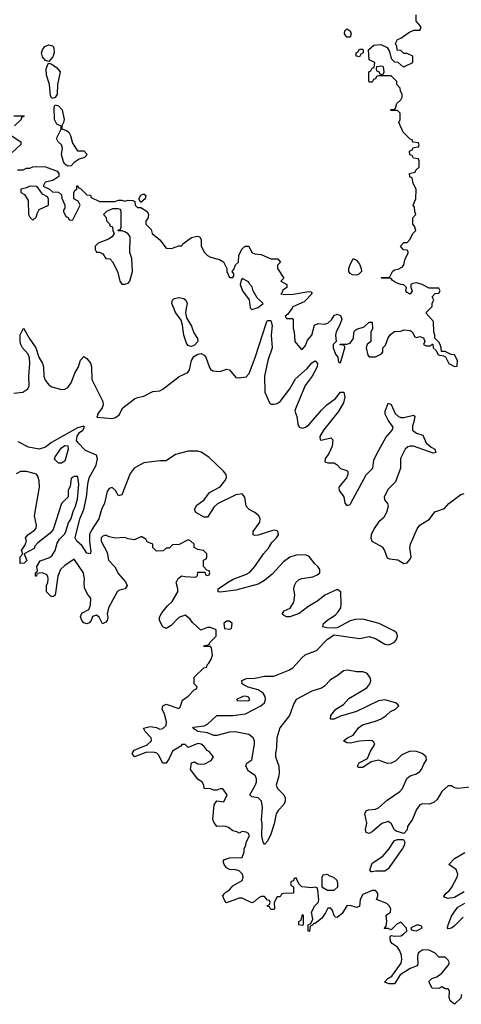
# Model space of a CAD drawing. Header units: inches. Extents: x 2601469 to 2753575, y 449403 to 582909.
# Tile 117 of 256: x 2676886 to 2679672, y 475608 to 481820. Entities that reach past the tile are written whole.
import ezdxf

# ---------------------------------------------------------------- set-up
doc = ezdxf.new("R2010")
doc.units = ezdxf.units.IN
doc.header["$MEASUREMENT"] = 0
doc.layers.add('C6477', color=7, linetype='Continuous')
doc.layers.add('C6478', color=7, linetype='Continuous')

msp = doc.modelspace()

# ---------------------------------------------------------------- linework, layer by layer
at = {"layer": 'C6477', "color": 4}
for points, elevation in [([(2677936.9, 480000), (2677931.7, 479970), (2677938.7, 479938.7), (2677970, 479886.8), (2677984.2, 479844.2), (2678008.7, 479808.7), (2678010.3, 479790), (2677990, 479766.6), (2677970, 479758.3), (2677960.4, 479760.4), (2677950, 479763.6), (2677939.5, 479779.5), (2677922.6, 479830), (2677913.3, 479893.3), (2677904, 479924), (2677870, 479972.7), (2677858.8, 480000)], 4), ([(2678342.1, 480000), (2678351.6, 479991.6), (2678377.6, 480000)], 8), ([(2678604.1, 480000), (2678578, 479962), (2678562, 479950), (2678570, 479934), (2678610, 479934), (2678612, 479930), (2678611.6, 479871.6), (2678618, 479850), (2678622, 479790), (2678662, 479742), (2678670, 479742), (2678690, 479764.7), (2678701.5, 479798.5), (2678729, 479830), (2678746.6, 479893.4), (2678770, 479902.8), (2678810, 479898.8), (2678830, 479906), (2678852.9, 479927.1), (2678870, 479954), (2678890, 479962), (2678910, 479954), (2678918, 479930), (2678904.7, 479890), (2678882.8, 479850), (2678878, 479830), (2678882, 479790), (2678864.7, 479770), (2678864.7, 479750), (2678878, 479710), (2678894, 479690), (2678898, 479658), (2678910, 479654), (2678938, 479750), (2678938, 479758), (2678930, 479766), (2678908.4, 479768.4), (2678907.3, 479772.7), (2678950, 479772), (2678970, 479778), (2678992.7, 479807.3), (2678994.6, 479845.4), (2679001.2, 479858.8), (2679013.2, 479866.8), (2679059, 479881), (2679090, 479911.3), (2679110, 479912), (2679111.3, 479870), (2679102, 479850), (2679102, 479790), (2679078, 479770), (2679071, 479750), (2679082.8, 479702.8), (2679090, 479692), (2679130, 479692), (2679168.4, 479711.6), (2679176.4, 479723.6), (2679178, 479750), (2679193.2, 479766.8), (2679210, 479812), (2679225.6, 479834.4), (2679250, 479852), (2679290, 479854), (2679310, 479862), (2679350, 479858), (2679362, 479850), (2679378, 479818), (2679390, 479814), (2679410, 479822), (2679432.7, 479812.7), (2679442, 479790), (2679434, 479770), (2679450, 479762), (2679478, 479762), (2679487.3, 479772.7), (2679492.7, 479772.7), (2679494, 479750), (2679512.7, 479732.7), (2679525.4, 479705.4), (2679559.6, 479699.6), (2679572.7, 479692.7), (2679594, 479650), (2679630, 479632), (2679646, 479634), (2679648, 479670), (2679630, 479706), (2679608, 479708), (2679570, 479726), (2679547.3, 479727.3), (2679546, 479750), (2679538, 479770), (2679530, 479786), (2679506, 479810), (2679506, 479830), (2679498, 479850), (2679496.4, 479916.4), (2679448, 479970), (2679478, 480000)], 8), ([(2676850, 479463.6), (2676905.2, 479470), (2676937.4, 479490), (2676945.7, 479510), (2676943.1, 479570), (2676949.8, 479650), (2676947.1, 479687.1), (2676940.7, 479710), (2676904.2, 479750), (2676893.3, 479770), (2676889.7, 479790), (2676890, 479832), (2676910, 479874), (2676946, 479810), (2676988.4, 479750), (2677006.4, 479690), (2677030.3, 479650), (2677036.5, 479630), (2677038.9, 479570), (2677046.3, 479546.3), (2677070, 479517.1), (2677090, 479503.1), (2677150, 479486.7), (2677171.3, 479488.7), (2677190, 479499.1), (2677211.1, 479528.9), (2677234, 479590), (2677257.4, 479630), (2677270, 479671.3), (2677290, 479694.8), (2677310, 479682.8), (2677332.4, 479652.4), (2677339.1, 479630), (2677341.6, 479550), (2677410.4, 479410), (2677412.2, 479390), (2677405.7, 479370), (2677376.3, 479330), (2677378, 479322), (2677372.7, 479312.7), (2677470, 479304), (2677490, 479310.3), (2677514.2, 479325.8), (2677536, 479370), (2677610, 479428.2), (2677630, 479437.1), (2677670, 479445.5), (2677725.8, 479474.2), (2677770, 479479.1), (2677790, 479487.7), (2677891.9, 479568.1), (2677947, 479593), (2677957, 479610), (2677971.1, 479670), (2677985.8, 479694.2), (2678010, 479710.3), (2678030, 479713.1), (2678050, 479703), (2678059.5, 479690), (2678084.4, 479624.4), (2678090, 479614.8), (2678105.1, 479605.1), (2678150, 479600.5), (2678190, 479614.8), (2678210, 479610.8), (2678250, 479561.6), (2678270, 479559.5), (2678314.1, 479565.9), (2678333.4, 479586.6), (2678372.3, 479687.7), (2678443.6, 479910), (2678450, 479922.8), (2678470, 479922.8), (2678479.5, 479890), (2678473.1, 479830), (2678478.5, 479750), (2678451.5, 479670), (2678430.3, 479570), (2678433.4, 479470), (2678461.6, 479401.6), (2678470, 479394.4), (2678490, 479393.1), (2678510, 479398.3), (2678530, 479410.3), (2678590, 479490.4), (2678625.5, 479554.5), (2678700.1, 479619.9), (2678730, 479655.5), (2678750, 479666.8), (2678764, 479650), (2678762.4, 479630), (2678730.4, 479570), (2678688.1, 479511.9), (2678625.2, 479365.2), (2678622, 479350), (2678635.3, 479315.3), (2678640.3, 479270), (2678649, 479249), (2678670, 479243.7), (2678690, 479248.8), (2678710, 479263.7), (2678790, 479355.5), (2678824.5, 479390), (2678878, 479430), (2678910, 479470.8), (2678930.5, 479470.5), (2678937.3, 479437.3), (2678930, 479402.7), (2678894.8, 479345.2), (2678803.8, 479230), (2678779.1, 479190), (2678782, 479170), (2678787.9, 479167.9), (2678850, 479181), (2678861, 479170), (2678858, 479130), (2678836.2, 479083.8), (2678813.4, 479050), (2678811.3, 479030), (2678830, 479023), (2678870, 479024), (2678890, 479011), (2678910, 478987.3), (2678950, 478976), (2678956, 478970), (2678957.3, 478950), (2678947.7, 478930), (2678900.5, 478870), (2678900.7, 478850), (2678930.5, 478810.5), (2678938, 478770), (2678950, 478754), (2678970, 478762), (2678976.2, 478770), (2679072.7, 478947.3), (2679114, 478990), (2679120.1, 479039.9), (2679138.3, 479081.7), (2679196.3, 479183.7), (2679236.2, 479230), (2679242, 479250), (2679210, 479294), (2679192.3, 479330), (2679192.7, 479350), (2679210, 479401), (2679230, 479391.3), (2679254.4, 479334.4), (2679276.7, 479316.7), (2679290, 479310.4), (2679310, 479310.4), (2679370, 479324.7), (2679378, 479318), (2679374.9, 479290), (2679363.9, 479256.1), (2679364.4, 479230), (2679390, 479210.4), (2679430, 479198.8), (2679450.5, 479150), (2679482, 479122), (2679504.7, 479110), (2679510.8, 479090), (2679494.4, 479085.6), (2679370, 479128.3), (2679350, 479129.7), (2679335.2, 479124.7), (2679318.7, 479110), (2679289.2, 479050.8), (2679288.9, 478990), (2679256.1, 478903.9), (2679210, 478857), (2679184.9, 478810), (2679186.8, 478790), (2679206.4, 478766.4), (2679210.5, 478750.5), (2679200.3, 478710), (2679182.3, 478677.7), (2679150, 478649.2), (2679123, 478610), (2679103.8, 478570), (2679101.6, 478550), (2679108, 478530), (2679173.3, 478493.3), (2679188.5, 478470), (2679205.3, 478425.3), (2679219.3, 478419.3), (2679272.5, 478412.5), (2679310, 478388.4), (2679330, 478394), (2679350, 478416), (2679355.1, 478430), (2679347, 478490), (2679351.5, 478510), (2679393, 478607), (2679409.8, 478630.2), (2679470.9, 478669.1), (2679505.8, 478714.2), (2679565.1, 478734.9), (2679592.8, 478767.2), (2679670, 478824.9), (2679690, 478830.4)], 4), ([(2679730, 476977.6), (2679649.7, 476969.6), (2679630, 476974), (2679610, 476986.6), (2679590, 476987), (2679550, 476949.5), (2679519.7, 476900.3), (2679498.9, 476881.1), (2679470, 476871.3), (2679430, 476873), (2679410, 476867), (2679390, 476838), (2679363.6, 476776.4), (2679333.4, 476730), (2679330, 476709), (2679310, 476686), (2679260.7, 476700.7), (2679249.7, 476709.7), (2679229.7, 476749.7), (2679210, 476760.7), (2679170, 476748.2), (2679110, 476695.6), (2679090, 476685.6), (2679072.3, 476692.3), (2679068, 476710), (2679076.9, 476750), (2679063.7, 476810), (2679071.9, 476828.1), (2679086, 476834), (2679130, 476838.4), (2679150, 476848.2), (2679204.5, 476895.5), (2679285.1, 476950), (2679301.6, 476970), (2679327.6, 477032.4), (2679350, 477048.5), (2679390, 477062.6), (2679410, 477077.1), (2679421.6, 477090), (2679436.1, 477123.9), (2679453.6, 477150), (2679449.5, 477170), (2679426, 477190), (2679390, 477203.5), (2679350, 477204.7), (2679297.5, 477182.5), (2679257.2, 477142.8), (2679230, 477129.7), (2679206.7, 477126.7), (2679150, 477147.3), (2679103, 477137), (2679050, 477102.9), (2679022, 477102), (2679017.2, 477110), (2679028.6, 477131.4), (2679080.9, 477159.1), (2679098.2, 477201.8), (2679126, 477250), (2679121.2, 477261.2), (2679109.5, 477269.5), (2679090, 477271.3), (2679030, 477267.8), (2678970, 477255.1), (2678950, 477257.2), (2678928.7, 477270), (2678954, 477290), (2678990, 477304.9), (2679025.8, 477354.2), (2679049, 477371), (2679130, 477394.6), (2679166, 477410), (2679198, 477430), (2679225.4, 477454.6), (2679257.2, 477470), (2679277.2, 477490), (2679270, 477502), (2679258, 477510), (2679190, 477528.2), (2679150, 477523.5), (2679010, 477456.1), (2678910, 477426.3), (2678870, 477407.6), (2678847.2, 477407.2), (2678849.6, 477430), (2678880.9, 477470), (2678930, 477498.4), (2678962.6, 477537.4), (2679075.4, 477604.6), (2679095.8, 477630), (2679100.4, 477650), (2679097.3, 477670), (2679076.1, 477696.1), (2679050, 477705.1), (2679010, 477706), (2678956.8, 477716.8), (2678930, 477712.4), (2678895.6, 477684.4), (2678845.9, 477654.1), (2678810, 477614.7), (2678790, 477603), (2678730, 477584), (2678630, 477531.6), (2678614.8, 477505.2), (2678587.6, 477430), (2678527, 477353), (2678507.6, 477290), (2678506.7, 477230), (2678499.6, 477190), (2678500.2, 477170), (2678520.2, 477110), (2678523.9, 477070), (2678522, 477050), (2678503.7, 476990), (2678512.2, 476970), (2678553.1, 476930), (2678560.2, 476910), (2678560.3, 476890), (2678552.3, 476867.7), (2678516.3, 476830), (2678503.8, 476810), (2678492.5, 476747.5), (2678470, 476682), (2678450, 476638), (2678430, 476615.3), (2678422.7, 476630), (2678414.5, 476670), (2678416.2, 476750), (2678411.6, 476770), (2678417.3, 476850), (2678411.3, 476890), (2678390, 476909.6), (2678350, 476916), (2678338, 476930), (2678370.8, 476989.2), (2678379.1, 477010), (2678380.4, 477030), (2678372.5, 477052.5), (2678330, 477078), (2678312.7, 477110), (2678319, 477130), (2678351.6, 477150), (2678367.3, 477250), (2678368.2, 477270), (2678359.6, 477290), (2678330.8, 477310.8), (2678245.9, 477325.9), (2678210, 477325.6), (2678130, 477304.7), (2678110, 477304.4), (2678070, 477321.6), (2678009.7, 477329.7), (2677978, 477350), (2677983.1, 477356.9), (2678050, 477364), (2678070, 477376.3), (2678130, 477430.6), (2678230, 477430.3), (2678310, 477440.9), (2678407.3, 477490), (2678430.7, 477509.3), (2678437.3, 477530), (2678435.1, 477550), (2678423, 477570), (2678391.6, 477591.6), (2678328.3, 477608.3), (2678302, 477622), (2678289.6, 477630), (2678287.3, 477650), (2678316.6, 477663.4), (2678370, 477666), (2678430, 477677.8), (2678490, 477677.6), (2678584.2, 477715.8), (2678610, 477730.4), (2678665.3, 477794.7), (2678686.9, 477813.1), (2678759.2, 477840.8), (2678828.4, 477911.6), (2678870, 477939.1), (2679030, 477916.5), (2679090, 477928.8), (2679130, 477915.3), (2679190, 477880.4), (2679210, 477875.8), (2679230, 477881.3), (2679250, 477893.4), (2679262.9, 477910), (2679269.5, 477930), (2679266, 477950), (2679250, 477962), (2679154.5, 478010), (2679050, 478036.9), (2679003.6, 478036.4), (2678970, 478028), (2678890, 477982), (2678879.9, 477980.1), (2678823.6, 477983.6), (2678798, 477990), (2678802.7, 478010), (2678830, 478034), (2678876.4, 478063.6), (2678896, 478084), (2678911.5, 478110), (2678915.1, 478130), (2678912, 478210), (2678890, 478224.5), (2678810.5, 478190), (2678766.1, 478153.9), (2678703.7, 478116.3), (2678650, 478074.3), (2678590, 478052), (2678570, 478052.3), (2678550, 478062.7), (2678542.7, 478070), (2678554, 478090), (2678592.4, 478107.6), (2678614.8, 478145.2), (2678622.9, 478190), (2678616, 478230), (2678619.5, 478250), (2678629.8, 478270.2), (2678650, 478288.2), (2678665.1, 478294.9), (2678734.5, 478305.5), (2678762.7, 478317.3), (2678779.3, 478330), (2678779.3, 478350), (2678766.6, 478370), (2678747.2, 478387.2), (2678712.2, 478432.2), (2678690, 478443.6), (2678630, 478441.7), (2678590, 478429.6), (2678550, 478399.7), (2678478.2, 478321.8), (2678430, 478281.1), (2678390, 478257.7), (2678250, 478220.7), (2678150, 478207.6), (2678138, 478210), (2678139, 478230), (2678198, 478270), (2678232.7, 478290), (2678317.8, 478322.2), (2678341.6, 478338.4), (2678370.6, 478369.4), (2678424, 478450), (2678454.9, 478485.1), (2678477.6, 478522.4), (2678506.6, 478550), (2678518.4, 478570), (2678515.1, 478590), (2678510, 478596), (2678490, 478598.4), (2678390, 478568), (2678370, 478565.6), (2678359, 478570), (2678359.5, 478590), (2678400.5, 478650), (2678403, 478670), (2678395.6, 478690), (2678370, 478711.1), (2678334.5, 478730), (2678315.1, 478750), (2678307.2, 478807.2), (2678290, 478827.6), (2678250, 478821.5), (2678134.7, 478765.3), (2678113.9, 478746.1), (2678070, 478682), (2678050, 478680.7), (2677997.2, 478710), (2677989.6, 478730), (2678003.8, 478756.2), (2678049.8, 478790.2), (2678083.1, 478836.9), (2678150, 478871.8), (2678181.1, 478910), (2678191.2, 478930), (2678188, 478950), (2678171.7, 478971.7), (2678079.3, 479059.3), (2678030, 479091.3), (2678010, 479098), (2677950, 479096.9), (2677870, 479076.4), (2677810, 479035.6), (2677770, 479037.6), (2677670, 479024.2), (2677608.7, 478991.3), (2677583.2, 478956.8), (2677530, 478822), (2677510, 478815.3), (2677490, 478849), (2677470, 478869), (2677450, 478861.2), (2677437.3, 478842.7), (2677421.1, 478770), (2677401.5, 478730), (2677386.3, 478670), (2677339.9, 478600.1), (2677327.6, 478572.4), (2677326.2, 478526.2), (2677335.9, 478464.1), (2677330, 478449), (2677310, 478454), (2677280.5, 478500.5), (2677246, 478530), (2677236.2, 478550), (2677265.3, 478670), (2677289.8, 478730), (2677308.5, 478808.4), (2677315.5, 478890), (2677323.8, 478930), (2677368.6, 479010), (2677376.9, 479050), (2677370, 479071.8), (2677301.8, 479101.8), (2677254.7, 479150), (2677245.4, 479165.4), (2677248.2, 479191.8), (2677264.4, 479215.6), (2677284.5, 479230), (2677294, 479250), (2677290, 479255.1), (2677250, 479245.1), (2677087.5, 479152.5), (2677050, 479123), (2677010, 479111.1), (2676942.8, 479122.8), (2676875.8, 479155.8)], 4), ([(2679674, 475670), (2679670, 475646), (2679630, 475608), (2679602, 475630), (2679595.3, 475650), (2679598, 475690), (2679590, 475706), (2679570, 475706), (2679550, 475718), (2679530, 475708), (2679488, 475710), (2679470, 475746), (2679470, 475754), (2679486, 475770), (2679518, 475782), (2679550, 475804.7), (2679588, 475850), (2679598, 475870), (2679590, 475886), (2679570, 475906), (2679530, 475906), (2679508, 475930), (2679470, 475949), (2679430, 475952.7), (2679410, 475939), (2679401, 475930), (2679396, 475910), (2679398, 475862), (2679394, 475850), (2679350, 475834), (2679287.1, 475792.9), (2679250, 475738), (2679216.4, 475736.4), (2679188, 475748), (2679208, 475770), (2679234, 475786), (2679292.1, 475867.9), (2679296, 475890), (2679295.1, 475915.1), (2679284.7, 475944.7), (2679269.1, 475969.1), (2679238, 475990), (2679224.7, 476004.7), (2679224, 476036), (2679230, 476042), (2679250, 476038), (2679290, 476041), (2679308, 476050), (2679328, 476070), (2679327.3, 476087.3), (2679290, 476126), (2679265.4, 476114.6), (2679230, 476078), (2679210, 476086), (2679186, 476086), (2679198, 476102), (2679202, 476130), (2679198, 476170), (2679226, 476190), (2679228, 476210), (2679218, 476230), (2679203.1, 476243.1), (2679138, 476270), (2679146, 476290), (2679146, 476310), (2679130, 476326), (2679110, 476326), (2679050, 476301.2), (2679033.4, 476270), (2679030, 476226), (2679010, 476219), (2678970, 476232.3), (2678950, 476229), (2678919.8, 476180.2), (2678890, 476155.3), (2678878, 476158), (2678870, 476166), (2678860.2, 476200.2), (2678850, 476215.3), (2678830, 476214), (2678815.9, 476184.1), (2678790.6, 476149.4), (2678750, 476118), (2678742, 476118), (2678730, 476106), (2678718, 476102), (2678714, 476070), (2678710, 476068), (2678706, 476070), (2678706, 476110), (2678722, 476118), (2678735.3, 476144.7), (2678728, 476190), (2678748.7, 476230), (2678768.7, 476250), (2678772.9, 476267.1), (2678767.3, 476327.3), (2678762, 476342), (2678750, 476346), (2678730, 476342), (2678666, 476350), (2678647.3, 476367.3), (2678630, 476406), (2678618, 476402), (2678612.7, 476387.3), (2678598, 476382), (2678594, 476370), (2678598, 476358), (2678614, 476350), (2678614, 476310), (2678550, 476306), (2678538, 476302), (2678530, 476286), (2678510, 476286), (2678492, 476250), (2678494, 476210), (2678490, 476206), (2678470, 476206), (2678462, 476222), (2678450, 476226), (2678448, 476230), (2678462, 476238), (2678466, 476250), (2678462, 476262), (2678450, 476266), (2678430, 476288), (2678410, 476288), (2678390, 476278), (2678366, 476254), (2678350, 476248.7), (2678290, 476277.2), (2678270, 476277.2), (2678190, 476248), (2678180.2, 476260.2), (2678166, 476294), (2678170, 476294), (2678178, 476310), (2678210, 476331), (2678230, 476356), (2678288.7, 476390), (2678296, 476410), (2678292.7, 476430), (2678270, 476449.2), (2678250, 476456), (2678210, 476459), (2678190, 476468.7), (2678175.3, 476490), (2678168.9, 476511.1), (2678178, 476522), (2678208.9, 476531.1), (2678290, 476534), (2678302, 476570), (2678302, 476590), (2678313.2, 476610), (2678315.3, 476630), (2678335.3, 476670), (2678330, 476686), (2678314.6, 476694.6), (2678290, 476698), (2678270, 476688), (2678256.4, 476696.4), (2678230, 476702), (2678203.1, 476723.1), (2678186, 476730), (2678167.3, 476732.7), (2678130, 476728.7), (2678110, 476758), (2678105.2, 476774.8), (2678113.6, 476866.4), (2678130, 476892), (2678174, 476886), (2678195.3, 476930), (2678167.3, 476967.3), (2678150, 476968), (2678130, 476958), (2678110, 476958), (2678090, 476968), (2678049.2, 476969.2), (2678048, 476990), (2678038, 477010), (2678010, 477028.7), (2677964, 477090), (2677970, 477132), (2677990, 477138), (2678010, 477124.7), (2678030, 477122), (2678054.6, 477125.4), (2678094.6, 477145.4), (2678108, 477170), (2678082, 477202), (2678068, 477210), (2678050, 477235.3), (2678030, 477248.7), (2678010, 477253.2), (2677950, 477228.7), (2677930, 477248), (2677910, 477248), (2677903.5, 477236.5), (2677850, 477204), (2677830, 477158), (2677810, 477129), (2677789.4, 477129.4), (2677761.5, 477181.5), (2677751.8, 477191.8), (2677730, 477199.3), (2677682.8, 477197.2), (2677610, 477168.7), (2677595.3, 477190), (2677609.4, 477210.6), (2677690, 477244.7), (2677718, 477270), (2677715.3, 477290), (2677678, 477330), (2677668, 477350), (2677710, 477361), (2677750, 477354.8), (2677770, 477344), (2677790, 477347.7), (2677810, 477366), (2677812.7, 477390), (2677799.1, 477439.1), (2677784, 477470), (2677789, 477490), (2677810, 477501), (2677890, 477474), (2677898, 477482), (2677914, 477526), (2677950, 477551.3), (2677990, 477594), (2678002, 477598), (2678006, 477610), (2677986, 477630), (2677987.3, 477672.7), (2678048.9, 477731.1), (2678066, 477734), (2678068, 477750), (2678080.4, 477759.6), (2678094.6, 477785.4), (2678102, 477810), (2678096.4, 477856.4), (2678090, 477866), (2678050, 477866), (2678046, 477870), (2678082, 477878), (2678086, 477890), (2678126, 477930), (2678126, 477970), (2678090, 477986), (2678070, 477986), (2678028.4, 477968.4), (2677976.4, 478016.4), (2677960.4, 478040.4), (2677930, 478062), (2677890, 478048), (2677842, 477998), (2677810, 477978), (2677788.7, 477988.7), (2677769, 478030), (2677769.2, 478050.8), (2677782.7, 478077.3), (2677818.6, 478121.4), (2677848.7, 478150), (2677884, 478210), (2677884, 478230), (2677874, 478270), (2677885.6, 478294.4), (2677910, 478312), (2677927.1, 478307.1), (2677996.4, 478303.6), (2678007.3, 478312.7), (2678010, 478334), (2678054, 478334), (2678058, 478318), (2678070, 478314), (2678082, 478318), (2678086, 478330), (2678082, 478342), (2678066, 478346), (2678046, 478370), (2678046, 478410), (2678062, 478418), (2678066, 478430), (2678066, 478450), (2678046, 478470), (2678010, 478478), (2677986, 478490), (2677986, 478510), (2677966, 478530), (2677950, 478538), (2677892, 478508), (2677850, 478506), (2677830, 478486), (2677810, 478486), (2677791.6, 478468.4), (2677750, 478466), (2677726, 478490), (2677726, 478510), (2677690, 478526), (2677682, 478542), (2677656.4, 478556.4), (2677650, 478558), (2677610, 478539), (2677570, 478544), (2677550, 478553.2), (2677490, 478548.7), (2677450, 478558), (2677430, 478568), (2677410, 478562), (2677401, 478550), (2677401, 478530), (2677438.8, 478458.8), (2677447.3, 478410), (2677487.3, 478367.3), (2677510, 478324.7), (2677553.7, 478273.7), (2677564.7, 478250), (2677550.8, 478229.2), (2677510, 478218), (2677502, 478210), (2677446.8, 478110), (2677438, 478070), (2677442, 478050), (2677438, 478030), (2677430, 478018), (2677409.3, 478009.3), (2677388, 478050), (2677370, 478062), (2677345.4, 478054.6), (2677338, 478030), (2677325.4, 478014.6), (2677310, 478008.7), (2677290, 478015.3), (2677279, 478030), (2677270, 478054), (2677275.3, 478070), (2677283.2, 478076.8), (2677322, 478098), (2677333.6, 478126.4), (2677335.3, 478170), (2677314.6, 478194.6), (2677295.5, 478235.5), (2677292.7, 478270), (2677296, 478290), (2677288.7, 478330), (2677230, 478415.3), (2677170, 478377.2), (2677142.8, 478350), (2677126.8, 478310), (2677110.8, 478190), (2677098.8, 478181.2), (2677090, 478179), (2677083.2, 478183.2), (2677055.3, 478210), (2677055.3, 478250), (2677064, 478270), (2677065.2, 478290), (2677064, 478310), (2677058, 478318), (2677030, 478329), (2677011.3, 478328.7), (2676994, 478326), (2676992, 478310), (2676986, 478310), (2676986, 478330), (2676998, 478342), (2676995.3, 478370), (2677015.3, 478404.7), (2677070, 478424.9), (2677090, 478437.3), (2677109.4, 478470), (2677122.7, 478517.3), (2677136.6, 478543.4), (2677170, 478576), (2677178, 478590), (2677194.2, 478645.8), (2677210, 478672), (2677223.2, 478716.8), (2677239.3, 478750), (2677250, 478794), (2677259, 478890), (2677254, 478934), (2677250, 478938), (2677230, 478938), (2677210, 478926), (2677203.6, 478876.4), (2677192, 478850), (2677192, 478810), (2677150, 478768), (2677096.8, 478603.2), (2677079.1, 478580.9), (2676999.8, 478520.2), (2676982, 478498), (2676976.9, 478483.1), (2676914, 478450), (2676931.6, 478408.4), (2676914, 478390), (2676890, 478388), (2676888.4, 478431.6), (2676906, 478450), (2676898, 478470), (2676918, 478502), (2676928.7, 478530), (2676922, 478550), (2676938, 478570), (2676980.2, 478599.8), (2676989.1, 478610.9), (2676993.2, 478630), (2676979.3, 478690), (2677011.8, 478870), (2677009.2, 478910), (2677000.2, 478940.2), (2676992.5, 478952.5), (2676977.5, 478957.5), (2676930, 478969.2), (2676891, 478969), (2676864.7, 478955.3)], 8), ([(2679690, 476317.6), (2679630, 476282.6), (2679590, 476275.6), (2679564.4, 476284.4), (2679560.9, 476290), (2679577, 476310), (2679595.9, 476324.1), (2679612.9, 476347.1), (2679645.7, 476410), (2679651.1, 476430), (2679639.2, 476459.2), (2679594, 476490), (2679630, 476528), (2679693.9, 476566.1)], 4), ([(2679683, 476157), (2679630, 476102.4), (2679610, 476087.3), (2679590, 476084), (2679586, 476090), (2679589.6, 476110), (2679610, 476164), (2679626.3, 476190), (2679650, 476220.4), (2679694.2, 476245.8)], 4)]:
    msp.add_lwpolyline(points, dxfattribs=dict(at, elevation=elevation))
for points, elevation in [([(2677150, 479021.2), (2677130, 479022), (2677110, 479042), (2677106, 479050), (2677110, 479062), (2677150, 479118), (2677170, 479132.7), (2677190, 479130.7), (2677192.2, 479110), (2677175.5, 479050), (2677170, 479035.3)], 4), ([(2678210, 478026), (2678190, 478026), (2678174, 478010), (2678178, 477978), (2678210, 477974), (2678222, 477978), (2678226, 478010)], 8), ([(2678310, 477552.7), (2678294, 477550), (2678254, 477530), (2678262, 477522), (2678330, 477524.7), (2678338, 477530), (2678330, 477546)], 8), ([(2679110, 476442.7), (2679103.2, 476443.2), (2679094.6, 476454.6), (2679110, 476498), (2679176.8, 476543.2), (2679214, 476586), (2679250, 476641.6), (2679270, 476648.4), (2679307.1, 476647.1), (2679315.5, 476630), (2679312, 476610), (2679300.3, 476590), (2679210, 476462), (2679190, 476448), (2679132.3, 476447.7)], 4), ([(2678830, 476426), (2678798, 476422), (2678792.7, 476407.3), (2678792, 476350), (2678827.7, 476327.7), (2678870, 476327.7), (2678892.7, 476350), (2678894, 476370), (2678888, 476390), (2678868.9, 476408.9), (2678838, 476418)], 8), ([(2678670, 476106), (2678648, 476110), (2678648, 476130), (2678662, 476138), (2678670, 476174), (2678674, 476170), (2678674, 476110)], 8), ([(2679390, 476108), (2679354, 476090), (2679358, 476078), (2679372.7, 476072.7), (2679390, 476072), (2679410, 476082), (2679426, 476090), (2679422, 476102), (2679407.3, 476107.3)], 8)]:
    msp.add_lwpolyline(points, close=True, dxfattribs=dict(at, elevation=elevation))
at = {"layer": 'C6478', "color": 4}
for points, elevation in [([(2679478, 480000), (2679488, 480010), (2679488.9, 480031.1), (2679498, 480050), (2679488.4, 480071.6), (2679507.3, 480092.7), (2679530, 480094), (2679538, 480110), (2679530, 480126), (2679470, 480126), (2679426, 480150), (2679390, 480159), (2679365.4, 480154.6), (2679354, 480150), (2679354, 480130), (2679362, 480110), (2679350, 480088.7), (2679330, 480098), (2679322, 480110), (2679326, 480130), (2679310, 480146), (2679290, 480148), (2679260.4, 480160.4), (2679236.4, 480176.4), (2679230, 480186), (2679166, 480190), (2679170, 480194), (2679210, 480194), (2679222, 480198), (2679238, 480230), (2679250, 480242), (2679274.6, 480245.4), (2679300.4, 480259.6), (2679310, 480274), (2679318, 480310), (2679338, 480350), (2679330, 480366), (2679307.3, 480367.3), (2679288.4, 480391.6), (2679310, 480414), (2679330, 480414), (2679350, 480434), (2679366, 480470), (2679386, 480490), (2679376.4, 480516.4), (2679366, 480530), (2679366, 480570), (2679386, 480590), (2679378, 480610), (2679376.4, 480636.4), (2679368.7, 480650), (2679386, 480690), (2679387.3, 480747.3), (2679368.4, 480788.4), (2679362, 480822), (2679348.4, 480828.4), (2679346, 480850), (2679382, 480858), (2679386, 480870), (2679406, 480890), (2679406, 480930), (2679402, 480942), (2679370, 480946), (2679362, 480962), (2679348, 480968), (2679346, 480990), (2679362, 480998), (2679370, 481014), (2679402, 481018), (2679406, 481030), (2679402, 481042), (2679367.3, 481047.3), (2679362, 481062), (2679350, 481066), (2679306, 481110), (2679278, 481170), (2679286, 481190), (2679286, 481230), (2679270, 481246), (2679230, 481246), (2679226, 481250), (2679230, 481254), (2679250, 481254), (2679258, 481262), (2679266, 481290), (2679290, 481314), (2679298, 481330), (2679298, 481350), (2679288.4, 481368.4), (2679287.3, 481387.3), (2679266, 481410), (2679266, 481430), (2679230, 481466), (2679150, 481466), (2679138, 481462), (2679130, 481446), (2679118, 481442), (2679110, 481426), (2679090, 481426), (2679088, 481430), (2679088.4, 481491.6), (2679102, 481498), (2679110, 481514), (2679122, 481518), (2679126, 481550), (2679090, 481566), (2679086, 481630), (2679120.4, 481659.6), (2679163.6, 481663.6), (2679203.6, 481643.6), (2679219.6, 481619.6), (2679230, 481574), (2679250, 481554), (2679271.6, 481551.6), (2679294, 481530), (2679310, 481522), (2679366, 481550), (2679366, 481590), (2679330, 481606), (2679310, 481606), (2679290, 481626), (2679267.3, 481627.3), (2679266, 481650), (2679258, 481670), (2679270, 481694), (2679290, 481702), (2679340.2, 481739.8), (2679372.7, 481752.7), (2679410, 481754), (2679416.4, 481763.6), (2679416.4, 481776.4), (2679388, 481810), (2679388, 481850)], 8), ([(2676850, 481214), (2676910, 481214), (2676914, 481210), (2676898, 481202), (2676892.7, 481187.3), (2676854, 481150)], 8), ([(2676832, 481090), (2676894, 481050), (2676892.7, 481032.7), (2676838.8, 480981.2)], 8), ([(2676871.6, 480871.6), (2676908.4, 480871.6), (2676930, 480882), (2676950, 480882), (2676968.4, 480891.6), (2676990, 480894), (2677050, 480892), (2677123.6, 480863.6), (2677134, 480850), (2677134, 480830), (2677094.4, 480805.6), (2677046.4, 480793.6), (2677034, 480770), (2677074, 480750), (2677092.7, 480732.7), (2677130, 480732), (2677150, 480714), (2677152.7, 480692.7), (2677172, 480650), (2677172, 480630), (2677162, 480618), (2677162, 480610), (2677178, 480578), (2677192, 480572), (2677198, 480558), (2677210, 480554), (2677222, 480558), (2677268, 480650), (2677254.6, 480674.6), (2677228, 480690), (2677228.7, 480730), (2677236.4, 480743.6), (2677246, 480750), (2677246, 480770), (2677250, 480774), (2677258, 480758), (2677270, 480754), (2677310, 480714), (2677332.7, 480712.7), (2677338, 480698), (2677390, 480672), (2677487.3, 480672.7), (2677510, 480682), (2677530, 480682), (2677550, 480674), (2677570, 480682), (2677599.6, 480679.6), (2677612.7, 480672.7), (2677614, 480650), (2677630, 480634), (2677650, 480634), (2677691.3, 480610), (2677698, 480590), (2677696.9, 480576.9), (2677694.4, 480565.6), (2677682, 480550), (2677682, 480530), (2677715.3, 480495.3), (2677722, 480470), (2677770.5, 480430.5), (2677810, 480378), (2677843.1, 480376.9), (2677890, 480394), (2677910, 480394), (2677915.3, 480404.7), (2677970, 480446), (2678006.6, 480453.4), (2678022, 480450), (2678031.3, 480430), (2678031.3, 480390), (2678052, 480350), (2678070, 480332), (2678090, 480322), (2678146.4, 480306.4), (2678171.3, 480291.3), (2678194, 480250), (2678194, 480230), (2678210, 480194), (2678230, 480194), (2678236.4, 480203.6), (2678236.4, 480216.4), (2678226, 480230), (2678236.4, 480243.6), (2678247.3, 480272.7), (2678266, 480290), (2678268.4, 480331.6), (2678288.4, 480371.6), (2678308.4, 480391.6), (2678331.1, 480391.1), (2678351.6, 480351.6), (2678370, 480342), (2678410, 480338), (2678470, 480311.3), (2678514, 480310), (2678531, 480290), (2678512, 480270), (2678512, 480250), (2678552, 480190), (2678534, 480170), (2678572, 480150), (2678571.3, 480130), (2678546, 480114), (2678542, 480098), (2678534, 480090), (2678564.9, 480084.9), (2678612, 480088), (2678710, 480104.7), (2678722, 480102), (2678731.6, 480091.6), (2678681, 480039), (2678610, 480008.7), (2678604.1, 480000)], 8), ([(2678377.6, 480000), (2678390, 480004), (2678422, 480030), (2678384.4, 480064.4), (2678359, 480110), (2678353.6, 480133.6), (2678334.6, 480154.6), (2678330, 480166), (2678290, 480186), (2678283.6, 480176.4), (2678278, 480150), (2678291.3, 480110), (2678333.2, 480053.2), (2678341, 480001), (2678342.1, 480000)], 8), ([(2677858.8, 480000), (2677846.6, 480030), (2677849.3, 480050.7), (2677860.2, 480059.8), (2677890, 480067.3), (2677920.7, 480060.7), (2677934.8, 480050), (2677942, 480030), (2677936.9, 480000)], 4)]:
    msp.add_lwpolyline(points, dxfattribs=dict(at, elevation=elevation))
at = {"layer": 'C6478', "color": 4, "elevation": 8}
for points in [[(2678970, 481708.7), (2678949.1, 481709.1), (2678935.3, 481730), (2678938, 481750), (2678950, 481762), (2678971.3, 481750), (2678978, 481730)], [(2677070, 481555.3), (2677050, 481562), (2677030, 481585.2), (2677022.9, 481610), (2677029.6, 481630.4), (2677045.2, 481650), (2677070, 481661), (2677094.8, 481654.8), (2677101, 481641), (2677104, 481610), (2677094.6, 481585.4)], [(2679030, 481586), (2679008, 481590), (2679008, 481610), (2679022, 481618), (2679030, 481634), (2679050, 481634), (2679054, 481630), (2679054, 481610), (2679038, 481602)], [(2677090, 481322), (2677080.5, 481340.5), (2677073.2, 481410), (2677054.5, 481470), (2677052.3, 481510), (2677062.7, 481537.3), (2677070, 481544.7), (2677090, 481538.8), (2677118, 481518), (2677140.7, 481490), (2677124, 481410), (2677122, 481350), (2677110, 481328)], [(2679170, 481526), (2679138, 481522), (2679134, 481510), (2679138, 481498), (2679152.7, 481492.7), (2679158, 481478), (2679170, 481474), (2679182, 481478), (2679186, 481490), (2679182, 481522)], [(2677190, 480895.3), (2677170, 480908), (2677162, 480922), (2677149.3, 480969.3), (2677157.2, 481010), (2677149.4, 481029.4), (2677129, 481050), (2677119.3, 481070), (2677148, 481130), (2677147.3, 481147.3), (2677121.5, 481161.5), (2677106, 481190), (2677104, 481270), (2677110, 481282), (2677130, 481276), (2677154, 481250), (2677166.8, 481190), (2677162.8, 481170), (2677151.3, 481150), (2677152, 481132), (2677181.4, 481121.4), (2677196, 481110), (2677206.8, 481090), (2677219.8, 481039.8), (2677250, 480992), (2677290, 480991.3), (2677311, 480970), (2677294, 480950), (2677261, 480939), (2677230, 480918), (2677210, 480898)], [(2676950, 480769), (2676930, 480759), (2676894, 480750), (2676894, 480730), (2676916.9, 480716.9), (2676939.6, 480679.6), (2676942, 480590), (2676950, 480574), (2676970, 480554), (2676990, 480574), (2676998, 480602), (2677010, 480622), (2677068, 480650), (2677067.3, 480687.3), (2677062, 480702), (2677030, 480718), (2677000.4, 480760.4), (2676990, 480768)], [(2677650, 480666), (2677638, 480690), (2677650, 480712), (2677670, 480722), (2677682, 480710), (2677678, 480690)], [(2677507.3, 480627.3), (2677472.7, 480627.3), (2677434, 480610), (2677414, 480590), (2677432.7, 480572.7), (2677434, 480550), (2677452.7, 480532.7), (2677458, 480518), (2677472.7, 480512.7), (2677474, 480490), (2677482, 480470), (2677470, 480448.7), (2677445.4, 480434.6), (2677382, 480410), (2677362, 480390), (2677362, 480370), (2677370, 480354), (2677390, 480352), (2677410, 480342), (2677430, 480314), (2677454, 480310), (2677474, 480290), (2677504.7, 480224.7), (2677518, 480170), (2677530, 480152), (2677550, 480151.3), (2677570, 480158), (2677582, 480170), (2677598, 480230), (2677593.6, 480313.6), (2677582, 480350), (2677584, 480450), (2677570, 480468.7), (2677550, 480482), (2677530, 480488), (2677507.3, 480487.3), (2677507.3, 480492.7), (2677522, 480498), (2677526, 480510), (2677526, 480610), (2677522, 480622)], [(2679010, 480208.7), (2678986, 480210), (2678970, 480218), (2678962, 480230), (2678962, 480250), (2678968, 480268), (2678990, 480314), (2679010, 480302), (2679030, 480278), (2679041, 480250), (2679042, 480230), (2679025.4, 480214.6)]]:
    msp.add_lwpolyline(points, close=True, dxfattribs=at)

doc.saveas('drawing.dxf')
